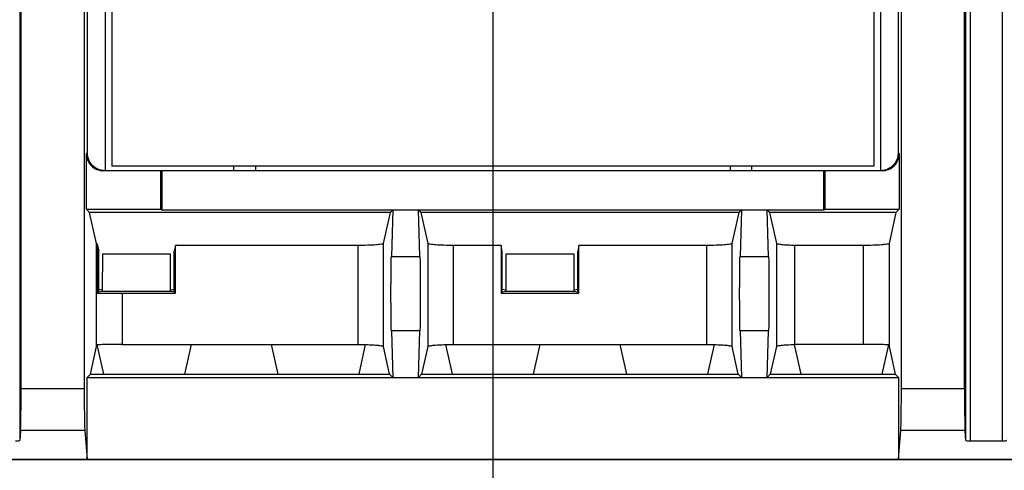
# Model space of a CAD drawing. Extents: x 0 to 17, y 0 to 11.
# Tile 9 of 67: x 2.085 to 2.724, y 7.757 to 8.049. Entities that reach past the tile are written whole.
import ezdxf

# ---------------------------------------------------------------- set-up
doc = ezdxf.new("R2010")
doc.units = 0
doc.header["$LTSCALE"] = 0.935
doc.linetypes.add('CENTER', pattern=[0.6, 0.375, -0.075, 0.075, -0.075])
doc.layers.get('0').update_dxf_attribs({"linetype": 'CONTINUOUS'})
doc.layers.add('DEFAULT_1', color=7, linetype='CENTER')

msp = doc.modelspace()

# ---------------------------------------------------------------- linework, layer by layer
at = {"color": 7, "linetype": 'CONTINUOUS'}
for p, q in [((2.08458, 8.5387), (2.08459, 7.77607)), ((2.08551, 7.80975), (2.08551, 8.53777)), ((2.14002, 8.48329), (2.14002, 7.95121)), ((2.14435, 8.48042), (2.14435, 7.95408)), ((2.63963, 8.48042), (2.63963, 7.95408)), ((2.64416, 7.95121), (2.64416, 8.4833)), ((2.12651, 8.47214), (2.12651, 7.80975)), ((2.12867, 7.96236), (2.12867, 8.47214)), ((2.65531, 8.47214), (2.65531, 7.96236)), ((2.65748, 7.80975), (2.65748, 8.47214)), ((2.6994, 7.77607), (2.6994, 8.46317)), ((2.70219, 8.46354), (2.70219, 7.7755)), ((2.7232, 7.7755), (2.7232, 8.46354)), ((2.69848, 7.80975), (2.69847, 8.45382)), ((2.12789, 7.92626), (2.12789, 7.96236)), ((2.12867, 7.96236), (2.12789, 7.96236)), ((2.6561, 7.96236), (2.65531, 7.96236)), ((2.6561, 7.96236), (2.6561, 7.92627)), ((2.63963, 7.95408), (2.14435, 7.95408)), ((2.22383, 7.95121), (2.22383, 7.95408)), ((2.23778, 7.95408), (2.23778, 7.95121)), ((2.54621, 7.95408), (2.54621, 7.95121)), ((2.56015, 7.95408), (2.56015, 7.95121)), ((2.64494, 7.95121), (2.13905, 7.95121)), ((2.17629, 7.92626), (2.17629, 7.95121)), ((2.17685, 7.95121), (2.17685, 7.9257)), ((2.60713, 7.9257), (2.60713, 7.95121)), ((2.6077, 7.95121), (2.6077, 7.92627)), ((2.13, 7.92415), (2.12789, 7.92626)), ((2.12789, 7.92626), (2.17629, 7.92626)), ((2.13448, 7.90395), (2.13, 7.92415)), ((2.32545, 7.92415), (2.13, 7.92415)), ((2.17629, 7.92626), (2.17685, 7.9257)), ((2.17685, 7.9257), (2.60713, 7.9257)), ((2.32097, 7.90395), (2.32545, 7.92415)), ((2.32545, 7.92415), (2.327, 7.9257)), ((2.327, 7.9257), (2.32608, 7.89547)), ((2.34464, 7.89547), (2.34373, 7.9257)), ((2.34373, 7.9257), (2.34528, 7.92415)), ((2.34528, 7.92415), (2.34976, 7.90395)), ((2.552, 7.92415), (2.34528, 7.92415)), ((2.54752, 7.90396), (2.552, 7.92415)), ((2.552, 7.92415), (2.55355, 7.9257)), ((2.55355, 7.9257), (2.55264, 7.89547)), ((2.57028, 7.9257), (2.57183, 7.92415)), ((2.5712, 7.89547), (2.57028, 7.9257)), ((2.57183, 7.92415), (2.57632, 7.9039)), ((2.65398, 7.92415), (2.57183, 7.92415)), ((2.60713, 7.9257), (2.6077, 7.92627)), ((2.6077, 7.92627), (2.6561, 7.92627)), ((2.65398, 7.92415), (2.6495, 7.90396)), ((2.6561, 7.92627), (2.65398, 7.92415)), ((2.13448, 7.83705), (2.13448, 7.90394)), ((2.135, 7.90365), (2.13602, 7.89902)), ((2.135, 7.90364), (2.135, 7.87156)), ((2.18584, 7.90266), (2.18504, 7.89902)), ((2.18584, 7.87178), (2.18584, 7.90266)), ((2.30424, 7.90266), (2.18584, 7.90266)), ((2.30424, 7.90266), (2.30424, 7.83835)), ((2.32097, 7.83705), (2.32097, 7.90395)), ((2.34976, 7.90395), (2.34976, 7.83705)), ((2.36649, 7.83835), (2.36649, 7.90266)), ((2.39736, 7.90266), (2.36649, 7.90266)), ((2.39816, 7.89902), (2.39736, 7.90266)), ((2.39736, 7.90266), (2.39736, 7.87178)), ((2.44798, 7.90266), (2.44717, 7.89902)), ((2.44798, 7.87178), (2.44798, 7.90266)), ((2.53079, 7.90266), (2.44798, 7.90266)), ((2.53079, 7.90266), (2.53079, 7.83835)), ((2.54752, 7.83705), (2.54752, 7.90396)), ((2.57632, 7.9039), (2.57632, 7.83711)), ((2.58829, 7.83835), (2.58829, 7.90266)), ((2.63277, 7.90266), (2.58829, 7.90266)), ((2.63277, 7.83835), (2.63277, 7.90266)), ((2.6495, 7.90394), (2.6495, 7.83705)), ((2.13602, 7.87259), (2.13602, 7.899)), ((2.13842, 7.89698), (2.13827, 7.87358)), ((2.18264, 7.897), (2.13842, 7.897)), ((2.18264, 7.87358), (2.18264, 7.897)), ((2.18504, 7.87259), (2.18504, 7.89902)), ((2.32608, 7.89547), (2.34464, 7.89547)), ((2.39816, 7.87259), (2.39816, 7.89902)), ((2.40055, 7.897), (2.40055, 7.87358)), ((2.44478, 7.897), (2.40055, 7.897)), ((2.44478, 7.87358), (2.44478, 7.897)), ((2.44717, 7.87259), (2.44717, 7.89902)), ((2.55264, 7.89547), (2.5712, 7.89547)), ((2.135, 7.87156), (2.13602, 7.87259)), ((2.13827, 7.87358), (2.13602, 7.87405)), ((2.13602, 7.87259), (2.13827, 7.87304)), ((2.13827, 7.87304), (2.13827, 7.87358)), ((2.13827, 7.87304), (2.18279, 7.87304)), ((2.15121, 7.87178), (2.15121, 7.83835)), ((2.15121, 7.87178), (2.18584, 7.87178)), ((2.18279, 7.87304), (2.18264, 7.87358)), ((2.18504, 7.87405), (2.18279, 7.87358)), ((2.18279, 7.87304), (2.18504, 7.87259)), ((2.18504, 7.87259), (2.18584, 7.87178)), ((2.39736, 7.87178), (2.39816, 7.87259)), ((2.39736, 7.87178), (2.44798, 7.87178)), ((2.40041, 7.87358), (2.39816, 7.87405)), ((2.39816, 7.87259), (2.40041, 7.87304)), ((2.40041, 7.87304), (2.40041, 7.87358)), ((2.40041, 7.87304), (2.44493, 7.87304)), ((2.44493, 7.87304), (2.44478, 7.87358)), ((2.44717, 7.87405), (2.44493, 7.87358)), ((2.44493, 7.87304), (2.44717, 7.87259)), ((2.44717, 7.87259), (2.44798, 7.87178)), ((2.32608, 7.84717), (2.327, 7.81694)), ((2.34464, 7.84717), (2.32608, 7.84717)), ((2.34373, 7.81694), (2.34464, 7.84717)), ((2.55264, 7.84717), (2.55355, 7.81695)), ((2.5712, 7.84717), (2.55264, 7.84717)), ((2.57028, 7.81695), (2.5712, 7.84717)), ((2.13499, 7.83813), (2.13499, 7.83735)), ((2.13499, 7.83735), (2.13905, 7.81905)), ((2.15121, 7.83835), (2.30424, 7.83835)), ((2.19184, 7.81905), (2.19612, 7.83835)), ((2.24805, 7.83835), (2.25233, 7.81905)), ((2.30512, 7.81905), (2.30938, 7.83833)), ((2.36134, 7.83828), (2.3656, 7.81905)), ((2.36649, 7.83835), (2.53079, 7.83835)), ((2.4184, 7.81905), (2.42268, 7.83835)), ((2.4746, 7.83835), (2.47888, 7.81905)), ((2.53167, 7.81905), (2.53594, 7.83833)), ((2.58788, 7.83834), (2.59216, 7.81905)), ((2.63277, 7.83835), (2.58829, 7.83835)), ((2.64495, 7.81905), (2.64901, 7.83735)), ((2.64901, 7.83735), (2.64901, 7.83813)), ((2.13049, 7.81905), (2.13448, 7.83705)), ((2.32496, 7.81905), (2.32097, 7.83705)), ((2.34976, 7.83705), (2.34576, 7.81905)), ((2.55152, 7.81905), (2.54752, 7.83705)), ((2.57632, 7.83711), (2.57232, 7.81905)), ((2.6495, 7.83705), (2.6535, 7.81905)), ((2.12846, 7.81694), (2.13049, 7.81905)), ((2.13049, 7.81905), (2.32496, 7.81905)), ((2.327, 7.81694), (2.32496, 7.81905)), ((2.34576, 7.81905), (2.34373, 7.81694)), ((2.34576, 7.81905), (2.55152, 7.81905)), ((2.55355, 7.81695), (2.55152, 7.81905)), ((2.57232, 7.81905), (2.57028, 7.81695)), ((2.57232, 7.81905), (2.6535, 7.81905)), ((2.6535, 7.81905), (2.65553, 7.81695)), ((2.12846, 7.81694), (2.65553, 7.81695)), ((2.12846, 7.76396), (2.12846, 7.81694)), ((2.65553, 7.81695), (2.65553, 7.76396)), ((2.08551, 7.80975), (2.12651, 7.80975)), ((2.65748, 7.80975), (2.69848, 7.80975)), ((2.08512, 7.78244), (2.08459, 7.77607)), ((2.1269, 7.78244), (2.08512, 7.78244)), ((2.1269, 7.78244), (2.12846, 7.76396)), ((2.65553, 7.76396), (2.65709, 7.78244)), ((2.69886, 7.78244), (2.65709, 7.78244)), ((2.6994, 7.77607), (2.69886, 7.78244)), ((2.7232, 7.7755), (2.70219, 7.7755)), ((1.27372, 7.76366), (6.71729, 7.76368)), ((1.27401, 7.76396), (6.717, 7.76397))]:
    msp.add_line(p, q, dxfattribs=at)
at = {"color": 4, "linetype": 'CONTINUOUS'}
msp.add_open_spline([(0.2175, 10.8), (0.2175, 10.8), (0.2175, 10.8), (0.21751, 10.8), (0.21752, 10.8), (0.21753, 10.8), (0.21755, 10.8), (0.21757, 10.8), (0.21759, 10.8), (0.21764, 10.8), (0.21769, 10.8), (0.21775, 10.8), (0.21782, 10.8), (0.2179, 10.8), (0.218, 10.8), (0.21813, 10.8), (0.2183, 10.8), (0.21851, 10.8), (0.21876, 10.8), (0.21901, 10.8), (0.21927, 10.8), (0.2196, 10.8), (0.22002, 10.8), (0.22053, 10.8), (0.22103, 10.8), (0.22171, 10.8), (0.22255, 10.8), (0.22356, 10.8), (0.22457, 10.8), (0.22558, 10.8), (0.22659, 10.8), (0.22793, 10.8), (0.22962, 10.8), (0.23164, 10.8), (0.23366, 10.8), (0.23568, 10.8), (0.2377, 10.8), (0.23972, 10.8), (0.24241, 10.8), (0.24577, 10.8), (0.24981, 10.8), (0.25385, 10.8), (0.25789, 10.8), (0.26193, 10.8), (0.26732, 10.8), (0.27405, 10.8), (0.28213, 10.8), (0.29021, 10.8), (0.29828, 10.8), (0.30636, 10.8), (0.31444, 10.8), (0.32252, 10.8), (0.33329, 10.8), (0.34676, 10.8), (0.36291, 10.8), (0.37907, 10.8), (0.39523, 10.8), (0.41138, 10.8), (0.42754, 10.8), (0.44908, 10.8), (0.47601, 10.8), (0.50832, 10.8), (0.54064, 10.8), (0.57295, 10.8), (0.60527, 10.8), (0.63758, 10.8), (0.66989, 10.8), (0.70221, 10.8), (0.74529, 10.8), (0.79915, 10.8), (0.86378, 10.8), (0.9284, 10.8), (0.99303, 10.8), (1.05766, 10.8), (1.12229, 10.8), (1.18691, 10.8), (1.27308, 10.8), (1.3808, 10.8), (1.51005, 10.8), (1.63931, 10.8), (1.76856, 10.8), (1.89782, 10.8), (2.02707, 10.8), (2.15633, 10.8), (2.28558, 10.8), (2.41484, 10.8), (2.58718, 10.8), (2.8026, 10.8), (3.06111, 10.8), (3.31962, 10.8), (3.57813, 10.8), (3.83664, 10.8), (4.09516, 10.8), (4.35367, 10.8), (4.61218, 10.8), (4.95686, 10.8), (5.38771, 10.8), (5.90473, 10.8), (6.42175, 10.8), (6.93877, 10.8), (7.45579, 10.8), (7.97281, 10.8), (8.48983, 10.8), (9.00685, 10.8), (9.52387, 10.8), (10.04089, 10.8), (10.55791, 10.8), (11.07493, 10.8), (11.59196, 10.8), (12.02281, 10.8), (12.36749, 10.8), (12.626, 10.8), (12.88451, 10.8), (13.14302, 10.8), (13.40153, 10.8), (13.66004, 10.8), (13.91855, 10.8), (14.17706, 10.8), (14.39248, 10.8), (14.56482, 10.8), (14.69408, 10.8), (14.82334, 10.8), (14.95259, 10.8), (15.08185, 10.8), (15.2111, 10.8), (15.34036, 10.8), (15.46961, 10.8), (15.59887, 10.8), (15.70658, 10.8), (15.79275, 10.8), (15.85738, 10.8), (15.922, 10.8), (15.98663, 10.8), (16.05126, 10.8), (16.11589, 10.8), (16.18051, 10.8), (16.23437, 10.8), (16.27746, 10.8), (16.30977, 10.8), (16.34208, 10.8), (16.3744, 10.8), (16.40671, 10.8), (16.43902, 10.8), (16.47134, 10.8), (16.50365, 10.8), (16.53058, 10.8), (16.55212, 10.8), (16.56828, 10.8), (16.58444, 10.8), (16.60059, 10.8), (16.61675, 10.8), (16.63291, 10.8), (16.64637, 10.8), (16.65714, 10.8), (16.66522, 10.8), (16.6733, 10.8), (16.68138, 10.8), (16.68946, 10.8), (16.69754, 10.8), (16.70561, 10.8), (16.71235, 10.8), (16.71773, 10.8), (16.72177, 10.8), (16.72581, 10.8), (16.72985, 10.8), (16.73389, 10.8), (16.73725, 10.8), (16.73995, 10.8), (16.74197, 10.8), (16.74399, 10.8), (16.74601, 10.8), (16.74803, 10.8), (16.75005, 10.8), (16.75173, 10.8), (16.75307, 10.8), (16.75408, 10.8), (16.75509, 10.8), (16.7561, 10.8), (16.75711, 10.8), (16.75796, 10.8), (16.75863, 10.8), (16.75913, 10.8), (16.75964, 10.8), (16.76006, 10.8), (16.7604, 10.8), (16.76065, 10.8), (16.7609, 10.8), (16.76115, 10.8), (16.76136, 10.8), (16.76153, 10.8), (16.76166, 10.8), (16.76176, 10.8), (16.76185, 10.8), (16.76191, 10.8), (16.76197, 10.8), (16.76203, 10.8), (16.76207, 10.8), (16.76209, 10.8), (16.76212, 10.8), (16.76213, 10.8), (16.76214, 10.8), (16.76215, 10.8), (16.76216, 10.8), (16.76216, 10.8), (16.76216, 10.8), (16.76216, 10.79999), (16.76216, 10.79999), (16.76216, 10.79998), (16.76216, 10.79997), (16.76216, 10.79996), (16.76216, 10.79994), (16.76216, 10.79991), (16.76216, 10.79988), (16.76216, 10.79984), (16.76216, 10.7998), (16.76216, 10.79974), (16.76216, 10.79968), (16.76216, 10.79959), (16.76216, 10.79949), (16.76216, 10.79935), (16.76216, 10.79919), (16.76216, 10.79903), (16.76216, 10.79887), (16.76216, 10.79865), (16.76216, 10.79838), (16.76216, 10.79805), (16.76216, 10.79773), (16.76216, 10.7973), (16.76216, 10.79676), (16.76216, 10.79611), (16.76216, 10.79546), (16.76216, 10.79481), (16.76216, 10.79416), (16.76216, 10.7933), (16.76216, 10.79222), (16.76216, 10.79092), (16.76216, 10.78963), (16.76216, 10.78833), (16.76216, 10.78703), (16.76216, 10.78574), (16.76216, 10.78401), (16.76216, 10.78185), (16.76216, 10.77925), (16.76216, 10.77666), (16.76216, 10.77407), (16.76216, 10.77147), (16.76216, 10.76801), (16.76216, 10.76369), (16.76216, 10.75851), (16.76216, 10.75332), (16.76216, 10.74813), (16.76216, 10.74295), (16.76216, 10.73776), (16.76216, 10.73257), (16.76216, 10.72566), (16.76216, 10.71701), (16.76216, 10.70664), (16.76216, 10.69626), (16.76216, 10.68589), (16.76216, 10.67552), (16.76216, 10.66514), (16.76216, 10.65131), (16.76216, 10.63402), (16.76216, 10.61328), (16.76216, 10.59253), (16.76216, 10.57178), (16.76216, 10.55103), (16.76216, 10.53029), (16.76216, 10.50954), (16.76216, 10.48879), (16.76216, 10.46113), (16.76216, 10.42655), (16.76216, 10.38506), (16.76216, 10.34356), (16.76216, 10.30207), (16.76216, 10.26057), (16.76216, 10.21908), (16.76216, 10.17758), (16.76216, 10.12226), (16.76216, 10.0531), (16.76216, 9.97011), (16.76216, 9.88712), (16.76216, 9.80414), (16.76216, 9.72115), (16.76216, 9.63816), (16.76216, 9.55517), (16.76216, 9.47218), (16.76216, 9.38919), (16.76216, 9.27854), (16.76216, 9.14023), (16.76216, 8.97425), (16.76216, 8.80827), (16.76216, 8.64229), (16.76216, 8.47632), (16.76216, 8.31034), (16.76216, 8.14436), (16.76216, 7.97838), (16.76216, 7.75708), (16.76216, 7.48045), (16.76216, 7.1485), (16.76216, 6.81654), (16.76216, 6.48459), (16.76216, 6.15263), (16.76216, 5.82068), (16.76216, 5.48872), (16.76216, 5.15677), (16.76216, 4.82481), (16.76216, 4.49286), (16.76216, 4.1609), (16.76216, 3.82895), (16.76216, 3.49699), (16.76216, 3.22037), (16.76216, 2.99906), (16.76216, 2.83309), (16.76216, 2.66711), (16.76216, 2.50113), (16.76216, 2.33515), (16.76216, 2.16918), (16.76216, 2.0032), (16.76216, 1.83722), (16.76216, 1.69891), (16.76216, 1.58825), (16.76216, 1.50527), (16.76216, 1.42228), (16.76216, 1.33929), (16.76216, 1.2563), (16.76216, 1.17331), (16.76216, 1.09032), (16.76216, 1.00733), (16.76216, 0.92435), (16.76216, 0.85519), (16.76216, 0.79986), (16.76216, 0.75837), (16.76216, 0.71687), (16.76216, 0.67538), (16.76216, 0.63388), (16.76216, 0.59239), (16.76216, 0.5509), (16.76216, 0.51632), (16.76216, 0.48865), (16.76216, 0.46791), (16.76216, 0.44716), (16.76216, 0.42641), (16.76216, 0.40567), (16.76216, 0.38492), (16.76216, 0.36417), (16.76216, 0.34342), (16.76216, 0.32613), (16.76216, 0.3123), (16.76216, 0.30193), (16.76216, 0.29156), (16.76216, 0.28118), (16.76216, 0.27081), (16.76216, 0.26044), (16.76216, 0.25179), (16.76216, 0.24488), (16.76216, 0.23969), (16.76216, 0.2345), (16.76216, 0.22931), (16.76216, 0.22413), (16.76216, 0.21894), (16.76216, 0.21375), (16.76216, 0.20943), (16.76216, 0.20597), (16.76216, 0.20338), (16.76216, 0.20079), (16.76216, 0.19819), (16.76216, 0.1956), (16.76216, 0.19344), (16.76216, 0.19171), (16.76216, 0.19041), (16.76216, 0.18912), (16.76216, 0.18782), (16.76216, 0.18652), (16.76216, 0.18523), (16.76216, 0.18415), (16.76216, 0.18328), (16.76216, 0.18263), (16.76216, 0.18199), (16.76216, 0.18134), (16.76216, 0.18069), (16.76216, 0.18015), (16.76216, 0.17972), (16.76216, 0.17939), (16.76216, 0.17907), (16.76216, 0.1788), (16.76216, 0.17858), (16.76216, 0.17842), (16.76216, 0.17826), (16.76216, 0.1781), (16.76216, 0.17796), (16.76216, 0.17785), (16.76216, 0.17777), (16.76216, 0.1777), (16.76216, 0.17765), (16.76216, 0.17761), (16.76216, 0.17757), (16.76216, 0.17753), (16.76216, 0.17751), (16.76216, 0.17749), (16.76216, 0.17748), (16.76216, 0.17747), (16.76216, 0.17746), (16.76216, 0.17745), (16.76216, 0.17745), (16.76216, 0.17745), (16.76216, 0.17745), (16.76215, 0.17745), (16.76214, 0.17745), (16.76213, 0.17745), (16.76212, 0.17745), (16.76209, 0.17745), (16.76207, 0.17745), (16.76203, 0.17745), (16.76197, 0.17745), (16.76191, 0.17745), (16.76185, 0.17745), (16.76176, 0.17745), (16.76166, 0.17745), (16.76153, 0.17745), (16.76136, 0.17745), (16.76115, 0.17745), (16.7609, 0.17745), (16.76065, 0.17745), (16.7604, 0.17745), (16.76006, 0.17745), (16.75964, 0.17745), (16.75913, 0.17745), (16.75863, 0.17745), (16.75796, 0.17745), (16.75711, 0.17745), (16.7561, 0.17745), (16.75509, 0.17745), (16.75408, 0.17745), (16.75307, 0.17745), (16.75173, 0.17745), (16.75005, 0.17745), (16.74803, 0.17745), (16.74601, 0.17745), (16.74399, 0.17745), (16.74197, 0.17745), (16.73995, 0.17745), (16.73725, 0.17745), (16.73389, 0.17745), (16.72985, 0.17745), (16.72581, 0.17745), (16.72177, 0.17745), (16.71773, 0.17745), (16.71235, 0.17745), (16.70561, 0.17745), (16.69754, 0.17745), (16.68946, 0.17745), (16.68138, 0.17745), (16.6733, 0.17745), (16.66522, 0.17745), (16.65714, 0.17745), (16.64637, 0.17745), (16.63291, 0.17745), (16.61675, 0.17745), (16.60059, 0.17745), (16.58444, 0.17745), (16.56828, 0.17745), (16.55212, 0.17745), (16.53058, 0.17745), (16.50365, 0.17745), (16.47134, 0.17745), (16.43902, 0.17745), (16.40671, 0.17745), (16.3744, 0.17745), (16.34208, 0.17745), (16.30977, 0.17745), (16.27746, 0.17745), (16.23437, 0.17745), (16.18051, 0.17745), (16.11589, 0.17745), (16.05126, 0.17745), (15.98663, 0.17745), (15.922, 0.17745), (15.85738, 0.17745), (15.79275, 0.17745), (15.70658, 0.17745), (15.59887, 0.17745), (15.46961, 0.17745), (15.34036, 0.17745), (15.2111, 0.17745), (15.08185, 0.17745), (14.95259, 0.17745), (14.82334, 0.17745), (14.69408, 0.17745), (14.56482, 0.17745), (14.39248, 0.17745), (14.17706, 0.17745), (13.91855, 0.17745), (13.66004, 0.17745), (13.40153, 0.17745), (13.14302, 0.17745), (12.88451, 0.17745), (12.626, 0.17745), (12.36749, 0.17745), (12.02281, 0.17745), (11.59196, 0.17745), (11.07493, 0.17745), (10.55791, 0.17745), (10.04089, 0.17745), (9.52387, 0.17745), (9.00685, 0.17745), (8.48983, 0.17745), (7.97281, 0.17745), (7.45579, 0.17745), (6.93877, 0.17745), (6.42175, 0.17745), (5.90473, 0.17745), (5.38771, 0.17745), (4.95686, 0.17745), (4.61218, 0.17745), (4.35367, 0.17745), (4.09516, 0.17745), (3.83664, 0.17745), (3.57813, 0.17745), (3.31962, 0.17745), (3.06111, 0.17745), (2.8026, 0.17745), (2.58718, 0.17745), (2.41484, 0.17745), (2.28558, 0.17745), (2.15633, 0.17745), (2.02707, 0.17745), (1.89782, 0.17745), (1.76856, 0.17745), (1.63931, 0.17745), (1.51005, 0.17745), (1.3808, 0.17745), (1.27308, 0.17745), (1.18691, 0.17745), (1.12229, 0.17745), (1.05766, 0.17745), (0.99303, 0.17745), (0.9284, 0.17745), (0.86378, 0.17745), (0.79915, 0.17745), (0.74529, 0.17745), (0.70221, 0.17745), (0.66989, 0.17745), (0.63758, 0.17745), (0.60527, 0.17745), (0.57295, 0.17745), (0.54064, 0.17745), (0.50832, 0.17745), (0.47601, 0.17745), (0.44908, 0.17745), (0.42754, 0.17745), (0.41138, 0.17745), (0.39523, 0.17745), (0.37907, 0.17745), (0.36291, 0.17745), (0.34676, 0.17745), (0.33329, 0.17745), (0.32252, 0.17745), (0.31444, 0.17745), (0.30636, 0.17745), (0.29828, 0.17745), (0.29021, 0.17745), (0.28213, 0.17745), (0.27405, 0.17745), (0.26732, 0.17745), (0.26193, 0.17745), (0.25789, 0.17745), (0.25385, 0.17745), (0.24981, 0.17745), (0.24577, 0.17745), (0.24241, 0.17745), (0.23972, 0.17745), (0.2377, 0.17745), (0.23568, 0.17745), (0.23366, 0.17745), (0.23164, 0.17745), (0.22962, 0.17745), (0.22793, 0.17745), (0.22659, 0.17745), (0.22558, 0.17745), (0.22457, 0.17745), (0.22356, 0.17745), (0.22255, 0.17745), (0.22171, 0.17745), (0.22103, 0.17745), (0.22053, 0.17745), (0.22002, 0.17745), (0.2196, 0.17745), (0.21927, 0.17745), (0.21901, 0.17745), (0.21876, 0.17745), (0.21851, 0.17745), (0.2183, 0.17745), (0.21813, 0.17745), (0.218, 0.17745), (0.2179, 0.17745), (0.21782, 0.17745), (0.21775, 0.17745), (0.21769, 0.17745), (0.21764, 0.17745), (0.21759, 0.17745), (0.21757, 0.17745), (0.21755, 0.17745), (0.21753, 0.17745), (0.21752, 0.17745), (0.21751, 0.17745), (0.2175, 0.17745), (0.2175, 0.17745), (0.2175, 0.17745), (0.2175, 0.17745), (0.2175, 0.17746), (0.2175, 0.17747), (0.2175, 0.17748), (0.2175, 0.17749), (0.2175, 0.17751), (0.2175, 0.17753), (0.2175, 0.17757), (0.2175, 0.17761), (0.2175, 0.17765), (0.2175, 0.1777), (0.2175, 0.17777), (0.2175, 0.17785), (0.2175, 0.17796), (0.2175, 0.1781), (0.2175, 0.17826), (0.2175, 0.17842), (0.2175, 0.17858), (0.2175, 0.1788), (0.2175, 0.17907), (0.2175, 0.17939), (0.2175, 0.17972), (0.2175, 0.18015), (0.2175, 0.18069), (0.2175, 0.18134), (0.2175, 0.18199), (0.2175, 0.18263), (0.2175, 0.18328), (0.2175, 0.18415), (0.2175, 0.18523), (0.2175, 0.18652), (0.2175, 0.18782), (0.2175, 0.18912), (0.2175, 0.19041), (0.2175, 0.19171), (0.2175, 0.19344), (0.2175, 0.1956), (0.2175, 0.19819), (0.2175, 0.20079), (0.2175, 0.20338), (0.2175, 0.20597), (0.2175, 0.20943), (0.2175, 0.21375), (0.2175, 0.21894), (0.2175, 0.22413), (0.2175, 0.22931), (0.2175, 0.2345), (0.2175, 0.23969), (0.2175, 0.24488), (0.2175, 0.25179), (0.2175, 0.26044), (0.2175, 0.27081), (0.2175, 0.28118), (0.2175, 0.29156), (0.2175, 0.30193), (0.2175, 0.3123), (0.2175, 0.32613), (0.2175, 0.34342), (0.2175, 0.36417), (0.2175, 0.38492), (0.2175, 0.40567), (0.2175, 0.42641), (0.2175, 0.44716), (0.2175, 0.46791), (0.2175, 0.48865), (0.2175, 0.51632), (0.2175, 0.5509), (0.2175, 0.59239), (0.2175, 0.63388), (0.2175, 0.67538), (0.2175, 0.71687), (0.2175, 0.75837), (0.2175, 0.79986), (0.2175, 0.85519), (0.2175, 0.92435), (0.2175, 1.00733), (0.2175, 1.09032), (0.2175, 1.17331), (0.2175, 1.2563), (0.2175, 1.33929), (0.2175, 1.42228), (0.2175, 1.50527), (0.2175, 1.58825), (0.2175, 1.69891), (0.2175, 1.83722), (0.2175, 2.0032), (0.2175, 2.16918), (0.2175, 2.33515), (0.2175, 2.50113), (0.2175, 2.66711), (0.2175, 2.83309), (0.2175, 2.99906), (0.2175, 3.22037), (0.2175, 3.49699), (0.2175, 3.82895), (0.2175, 4.1609), (0.2175, 4.49286), (0.2175, 4.82481), (0.2175, 5.15677), (0.2175, 5.48872), (0.2175, 5.82068), (0.2175, 6.15263), (0.2175, 6.48459), (0.2175, 6.81654), (0.2175, 7.1485), (0.2175, 7.48045), (0.2175, 7.75708), (0.2175, 7.97838), (0.2175, 8.14436), (0.2175, 8.31034), (0.2175, 8.47632), (0.2175, 8.64229), (0.2175, 8.80827), (0.2175, 8.97425), (0.2175, 9.14023), (0.2175, 9.27854), (0.2175, 9.38919), (0.2175, 9.47218), (0.2175, 9.55517), (0.2175, 9.63816), (0.2175, 9.72115), (0.2175, 9.80414), (0.2175, 9.88712), (0.2175, 9.97011), (0.2175, 10.0531), (0.2175, 10.12226), (0.2175, 10.17758), (0.2175, 10.21908), (0.2175, 10.26057), (0.2175, 10.30207), (0.2175, 10.34356), (0.2175, 10.38506), (0.2175, 10.42655), (0.2175, 10.46113), (0.2175, 10.48879), (0.2175, 10.50954), (0.2175, 10.53029), (0.2175, 10.55103), (0.2175, 10.57178), (0.2175, 10.59253), (0.2175, 10.61328), (0.2175, 10.63402), (0.2175, 10.65131), (0.2175, 10.66514), (0.2175, 10.67552), (0.2175, 10.68589), (0.2175, 10.69626), (0.2175, 10.70664), (0.2175, 10.71701), (0.2175, 10.72566), (0.2175, 10.73257), (0.2175, 10.73776), (0.2175, 10.74295), (0.2175, 10.74813), (0.2175, 10.75332), (0.2175, 10.75851), (0.2175, 10.76369), (0.2175, 10.76801), (0.2175, 10.77147), (0.2175, 10.77407), (0.2175, 10.77666), (0.2175, 10.77925), (0.2175, 10.78185), (0.2175, 10.78401), (0.2175, 10.78574), (0.2175, 10.78703), (0.2175, 10.78833), (0.2175, 10.78963), (0.2175, 10.79092), (0.2175, 10.79222), (0.2175, 10.7933), (0.2175, 10.79416), (0.2175, 10.79481), (0.2175, 10.79546), (0.2175, 10.79611), (0.2175, 10.79676), (0.2175, 10.7973), (0.2175, 10.79773), (0.2175, 10.79805), (0.2175, 10.79838), (0.2175, 10.79865), (0.2175, 10.79887), (0.2175, 10.79903), (0.2175, 10.79919), (0.2175, 10.79935), (0.2175, 10.79949), (0.2175, 10.79959), (0.2175, 10.79968), (0.2175, 10.79974), (0.2175, 10.7998), (0.2175, 10.79984), (0.2175, 10.79988), (0.2175, 10.79991), (0.2175, 10.79994), (0.2175, 10.79996), (0.2175, 10.79997), (0.2175, 10.79998), (0.2175, 10.79999), (0.2175, 10.79999), (0.2175, 10.8), (0.2175, 10.8), (0.2175, 10.8)], degree=3, knots=[0, 0, 0, 0, 0, 0, 0, 0, 0.000001, 0.000001, 0.000001, 0.000002, 0.000003, 0.000004, 0.000005, 0.000006, 0.000008, 0.00001, 0.000011, 0.000015, 0.000019, 0.000023, 0.000027, 0.000031, 0.000038, 0.000046, 0.000053, 0.000061, 0.000076, 0.000092, 0.000107, 0.000122, 0.000137, 0.000153, 0.000183, 0.000214, 0.000244, 0.000275, 0.000305, 0.000336, 0.000366, 0.000427, 0.000488, 0.000549, 0.00061, 0.000671, 0.000732, 0.000854, 0.000977, 0.001099, 0.001221, 0.001343, 0.001465, 0.001587, 0.001709, 0.001953, 0.002197, 0.002441, 0.002686, 0.00293, 0.003174, 0.003418, 0.003906, 0.004395, 0.004883, 0.005371, 0.005859, 0.006348, 0.006836, 0.007324, 0.007812, 0.008789, 0.009766, 0.010742, 0.011719, 0.012695, 0.013672, 0.014648, 0.015625, 0.017578, 0.019531, 0.021484, 0.023438, 0.025391, 0.027344, 0.029297, 0.03125, 0.033203, 0.035156, 0.039062, 0.042969, 0.046875, 0.050781, 0.054688, 0.058594, 0.0625, 0.066406, 0.070312, 0.078125, 0.085938, 0.09375, 0.101562, 0.109375, 0.117188, 0.125, 0.132812, 0.140625, 0.148438, 0.15625, 0.164062, 0.171875, 0.179688, 0.183594, 0.1875, 0.191406, 0.195312, 0.199219, 0.203125, 0.207031, 0.210938, 0.214844, 0.216797, 0.21875, 0.220703, 0.222656, 0.224609, 0.226562, 0.228516, 0.230469, 0.232422, 0.234375, 0.235352, 0.236328, 0.237305, 0.238281, 0.239258, 0.240234, 0.241211, 0.242188, 0.242676, 0.243164, 0.243652, 0.244141, 0.244629, 0.245117, 0.245605, 0.246094, 0.246582, 0.246826, 0.24707, 0.247314, 0.247559, 0.247803, 0.248047, 0.248291, 0.248413, 0.248535, 0.248657, 0.248779, 0.248901, 0.249023, 0.249146, 0.249268, 0.249329, 0.24939, 0.249451, 0.249512, 0.249573, 0.249634, 0.249664, 0.249695, 0.249725, 0.249756, 0.249786, 0.249817, 0.249847, 0.249863, 0.249878, 0.249893, 0.249908, 0.249924, 0.249939, 0.249947, 0.249954, 0.249962, 0.249969, 0.249973, 0.249977, 0.249981, 0.249985, 0.249989, 0.24999, 0.249992, 0.249994, 0.249995, 0.249996, 0.249997, 0.249998, 0.249999, 0.249999, 0.249999, 0.25, 0.25, 0.25, 0.25, 0.25, 0.25, 0.25, 0.25, 0.25, 0.250001, 0.250001, 0.250001, 0.250002, 0.250003, 0.250004, 0.250005, 0.250006, 0.250008, 0.25001, 0.250011, 0.250015, 0.250019, 0.250023, 0.250027, 0.250031, 0.250038, 0.250046, 0.250053, 0.250061, 0.250076, 0.250092, 0.250107, 0.250122, 0.250137, 0.250153, 0.250183, 0.250214, 0.250244, 0.250275, 0.250305, 0.250336, 0.250366, 0.250427, 0.250488, 0.250549, 0.25061, 0.250671, 0.250732, 0.250854, 0.250977, 0.251099, 0.251221, 0.251343, 0.251465, 0.251587, 0.251709, 0.251953, 0.252197, 0.252441, 0.252686, 0.25293, 0.253174, 0.253418, 0.253906, 0.254395, 0.254883, 0.255371, 0.255859, 0.256348, 0.256836, 0.257324, 0.257812, 0.258789, 0.259766, 0.260742, 0.261719, 0.262695, 0.263672, 0.264648, 0.265625, 0.267578, 0.269531, 0.271484, 0.273438, 0.275391, 0.277344, 0.279297, 0.28125, 0.283203, 0.285156, 0.289062, 0.292969, 0.296875, 0.300781, 0.304688, 0.308594, 0.3125, 0.316406, 0.320312, 0.328125, 0.335938, 0.34375, 0.351562, 0.359375, 0.367188, 0.375, 0.382812, 0.390625, 0.398438, 0.40625, 0.414062, 0.421875, 0.429688, 0.433594, 0.4375, 0.441406, 0.445312, 0.449219, 0.453125, 0.457031, 0.460938, 0.464844, 0.466797, 0.46875, 0.470703, 0.472656, 0.474609, 0.476562, 0.478516, 0.480469, 0.482422, 0.484375, 0.485352, 0.486328, 0.487305, 0.488281, 0.489258, 0.490234, 0.491211, 0.492188, 0.492676, 0.493164, 0.493652, 0.494141, 0.494629, 0.495117, 0.495605, 0.496094, 0.496582, 0.496826, 0.49707, 0.497314, 0.497559, 0.497803, 0.498047, 0.498291, 0.498413, 0.498535, 0.498657, 0.498779, 0.498901, 0.499023, 0.499146, 0.499268, 0.499329, 0.49939, 0.499451, 0.499512, 0.499573, 0.499634, 0.499664, 0.499695, 0.499725, 0.499756, 0.499786, 0.499817, 0.499847, 0.499863, 0.499878, 0.499893, 0.499908, 0.499924, 0.499939, 0.499947, 0.499954, 0.499962, 0.499969, 0.499973, 0.499977, 0.499981, 0.499985, 0.499989, 0.49999, 0.499992, 0.499994, 0.499995, 0.499996, 0.499997, 0.499998, 0.499999, 0.499999, 0.499999, 0.5, 0.5, 0.5, 0.5, 0.5, 0.5, 0.5, 0.5, 0.5, 0.500001, 0.500001, 0.500001, 0.500002, 0.500003, 0.500004, 0.500005, 0.500006, 0.500008, 0.50001, 0.500011, 0.500015, 0.500019, 0.500023, 0.500027, 0.500031, 0.500038, 0.500046, 0.500053, 0.500061, 0.500076, 0.500092, 0.500107, 0.500122, 0.500137, 0.500153, 0.500183, 0.500214, 0.500244, 0.500275, 0.500305, 0.500336, 0.500366, 0.500427, 0.500488, 0.500549, 0.50061, 0.500671, 0.500732, 0.500854, 0.500977, 0.501099, 0.501221, 0.501343, 0.501465, 0.501587, 0.501709, 0.501953, 0.502197, 0.502441, 0.502686, 0.50293, 0.503174, 0.503418, 0.503906, 0.504395, 0.504883, 0.505371, 0.505859, 0.506348, 0.506836, 0.507324, 0.507812, 0.508789, 0.509766, 0.510742, 0.511719, 0.512695, 0.513672, 0.514648, 0.515625, 0.517578, 0.519531, 0.521484, 0.523438, 0.525391, 0.527344, 0.529297, 0.53125, 0.533203, 0.535156, 0.539062, 0.542969, 0.546875, 0.550781, 0.554688, 0.558594, 0.5625, 0.566406, 0.570312, 0.578125, 0.585938, 0.59375, 0.601562, 0.609375, 0.617188, 0.625, 0.632812, 0.640625, 0.648438, 0.65625, 0.664062, 0.671875, 0.679688, 0.683594, 0.6875, 0.691406, 0.695312, 0.699219, 0.703125, 0.707031, 0.710938, 0.714844, 0.716797, 0.71875, 0.720703, 0.722656, 0.724609, 0.726562, 0.728516, 0.730469, 0.732422, 0.734375, 0.735352, 0.736328, 0.737305, 0.738281, 0.739258, 0.740234, 0.741211, 0.742188, 0.742676, 0.743164, 0.743652, 0.744141, 0.744629, 0.745117, 0.745605, 0.746094, 0.746582, 0.746826, 0.74707, 0.747314, 0.747559, 0.747803, 0.748047, 0.748291, 0.748413, 0.748535, 0.748657, 0.748779, 0.748901, 0.749023, 0.749146, 0.749268, 0.749329, 0.74939, 0.749451, 0.749512, 0.749573, 0.749634, 0.749664, 0.749695, 0.749725, 0.749756, 0.749786, 0.749817, 0.749847, 0.749863, 0.749878, 0.749893, 0.749908, 0.749924, 0.749939, 0.749947, 0.749954, 0.749962, 0.749969, 0.749973, 0.749977, 0.749981, 0.749985, 0.749989, 0.74999, 0.749992, 0.749994, 0.749995, 0.749996, 0.749997, 0.749998, 0.749999, 0.749999, 0.749999, 0.75, 0.75, 0.75, 0.75, 0.75, 0.75, 0.75, 0.75, 0.75, 0.750001, 0.750001, 0.750001, 0.750002, 0.750003, 0.750004, 0.750005, 0.750006, 0.750008, 0.75001, 0.750011, 0.750015, 0.750019, 0.750023, 0.750027, 0.750031, 0.750038, 0.750046, 0.750053, 0.750061, 0.750076, 0.750092, 0.750107, 0.750122, 0.750137, 0.750153, 0.750183, 0.750214, 0.750244, 0.750275, 0.750305, 0.750336, 0.750366, 0.750427, 0.750488, 0.750549, 0.75061, 0.750671, 0.750732, 0.750854, 0.750977, 0.751099, 0.751221, 0.751343, 0.751465, 0.751587, 0.751709, 0.751953, 0.752197, 0.752441, 0.752686, 0.75293, 0.753174, 0.753418, 0.753906, 0.754395, 0.754883, 0.755371, 0.755859, 0.756348, 0.756836, 0.757324, 0.757812, 0.758789, 0.759766, 0.760742, 0.761719, 0.762695, 0.763672, 0.764648, 0.765625, 0.767578, 0.769531, 0.771484, 0.773438, 0.775391, 0.777344, 0.779297, 0.78125, 0.783203, 0.785156, 0.789062, 0.792969, 0.796875, 0.800781, 0.804688, 0.808594, 0.8125, 0.816406, 0.820312, 0.828125, 0.835938, 0.84375, 0.851562, 0.859375, 0.867188, 0.875, 0.882812, 0.890625, 0.898438, 0.90625, 0.914062, 0.921875, 0.929688, 0.933594, 0.9375, 0.941406, 0.945312, 0.949219, 0.953125, 0.957031, 0.960938, 0.964844, 0.966797, 0.96875, 0.970703, 0.972656, 0.974609, 0.976562, 0.978516, 0.980469, 0.982422, 0.984375, 0.985352, 0.986328, 0.987305, 0.988281, 0.989258, 0.990234, 0.991211, 0.992188, 0.992676, 0.993164, 0.993652, 0.994141, 0.994629, 0.995117, 0.995605, 0.996094, 0.996582, 0.996826, 0.99707, 0.997314, 0.997559, 0.997803, 0.998047, 0.998291, 0.998413, 0.998535, 0.998657, 0.998779, 0.998901, 0.999023, 0.999146, 0.999268, 0.999329, 0.99939, 0.999451, 0.999512, 0.999573, 0.999634, 0.999664, 0.999695, 0.999725, 0.999756, 0.999786, 0.999817, 0.999847, 0.999863, 0.999878, 0.999893, 0.999908, 0.999924, 0.999939, 0.999947, 0.999954, 0.999962, 0.999969, 0.999973, 0.999977, 0.999981, 0.999985, 0.999989, 0.99999, 0.999992, 0.999994, 0.999995, 0.999996, 0.999997, 0.999998, 0.999999, 0.999999, 0.999999, 1, 1, 1, 1, 1, 1, 1, 1], dxfattribs=at)
at = {"color": 7, "linetype": 'CONTINUOUS'}
for points, knots in [([(2.12789, 7.96236), (2.12789, 7.96091), (2.12847, 7.95798), (2.13095, 7.95427), (2.13466, 7.95179), (2.1376, 7.95121), (2.13905, 7.95121)], [0, 0, 0, 0, 0.249963, 0.499948, 0.749963, 1, 1, 1, 1]), ([(2.13872, 7.95127), (2.13797, 7.95136), (2.13607, 7.9518), (2.13331, 7.9532), (2.1308, 7.95568), (2.12913, 7.95879), (2.12869, 7.96117), (2.12867, 7.96236)], [0, 0, 0, 0, 0.139002, 0.355772, 0.563034, 0.77959, 1, 1, 1, 1]), ([(2.64494, 7.95121), (2.64639, 7.95121), (2.64932, 7.95179), (2.65303, 7.95427), (2.65551, 7.95798), (2.6561, 7.96091), (2.6561, 7.96236)], [0, 0, 0, 0, 0.250037, 0.500052, 0.750037, 1, 1, 1, 1]), ([(2.65531, 7.96236), (2.65529, 7.96117), (2.65485, 7.95876), (2.65314, 7.9556), (2.65056, 7.95311), (2.64778, 7.95175), (2.6459, 7.95134), (2.64518, 7.95127)], [0, 0, 0, 0, 0.219884, 0.440005, 0.650481, 0.867594, 1, 1, 1, 1]), ([(2.13448, 7.90395), (2.13449, 7.90391), (2.13457, 7.90383), (2.13475, 7.90374), (2.1349, 7.90368), (2.135, 7.90365)], [0, 0, 0, 0, 0.203987, 0.529583, 1, 1, 1, 1]), ([(2.32097, 7.90395), (2.32086, 7.90348), (2.31851, 7.90348), (2.31559, 7.90286), (2.31018, 7.90276), (2.30635, 7.90266), (2.30424, 7.90266)], [0, 0, 0, 0, 0.085887, 0.3041, 0.624635, 1, 1, 1, 1]), ([(2.36649, 7.90266), (2.36438, 7.90266), (2.36055, 7.90276), (2.35514, 7.90286), (2.35221, 7.90348), (2.34986, 7.90348), (2.34976, 7.90395)], [0, 0, 0, 0, 0.375281, 0.695824, 0.914077, 1, 1, 1, 1]), ([(2.54752, 7.90396), (2.54742, 7.90348), (2.54507, 7.90348), (2.54214, 7.90286), (2.53673, 7.90276), (2.5329, 7.90266), (2.53079, 7.90266)], [0, 0, 0, 0, 0.085887, 0.3041, 0.624635, 1, 1, 1, 1]), ([(2.58829, 7.90266), (2.58671, 7.9027), (2.58391, 7.90282), (2.58004, 7.90301), (2.57796, 7.90344), (2.5764, 7.90357), (2.57632, 7.9039)], [0, 0, 0, 0, 0.392629, 0.708392, 0.916578, 1, 1, 1, 1]), ([(2.6495, 7.90396), (2.6494, 7.90348), (2.64704, 7.90348), (2.64411, 7.90286), (2.63871, 7.90276), (2.63488, 7.90266), (2.63277, 7.90266)], [0, 0, 0, 0, 0.08606, 0.304587, 0.625437, 1, 1, 1, 1]), ([(2.32608, 7.84717), (2.32607, 7.84763), (2.32604, 7.8486), (2.32601, 7.85016), (2.32598, 7.85188), (2.32595, 7.85377), (2.32592, 7.85581), (2.3259, 7.85797), (2.32588, 7.86024), (2.32586, 7.86261), (2.32585, 7.86505), (2.32584, 7.86754), (2.32584, 7.87006), (2.32584, 7.87259), (2.32584, 7.87511), (2.32585, 7.8776), (2.32586, 7.88004), (2.32588, 7.8824), (2.3259, 7.88468), (2.32592, 7.88684), (2.32595, 7.88887), (2.32598, 7.89076), (2.32601, 7.89249), (2.32604, 7.89404), (2.32607, 7.89502), (2.32608, 7.89547)], [0, 0, 0, 0, 0.028316, 0.060595, 0.096437, 0.135651, 0.177939, 0.222784, 0.269996, 0.319152, 0.369679, 0.42139, 0.473766, 0.526234, 0.57861, 0.630321, 0.680848, 0.730004, 0.777216, 0.822061, 0.864349, 0.903563, 0.939405, 0.971684, 1, 1, 1, 1]), ([(2.34464, 7.89547), (2.34466, 7.89502), (2.34468, 7.89404), (2.34472, 7.89249), (2.34475, 7.89076), (2.34478, 7.88887), (2.3448, 7.88684), (2.34483, 7.88468), (2.34485, 7.8824), (2.34486, 7.88004), (2.34487, 7.8776), (2.34488, 7.87511), (2.34489, 7.87259), (2.34489, 7.87006), (2.34488, 7.86754), (2.34487, 7.86505), (2.34486, 7.86261), (2.34485, 7.86024), (2.34483, 7.85797), (2.3448, 7.85581), (2.34478, 7.85377), (2.34475, 7.85188), (2.34472, 7.85016), (2.34468, 7.8486), (2.34466, 7.84763), (2.34464, 7.84717)], [0, 0, 0, 0, 0.028316, 0.060595, 0.096437, 0.135651, 0.177939, 0.222784, 0.269996, 0.319152, 0.369679, 0.42139, 0.473766, 0.526234, 0.57861, 0.630321, 0.680848, 0.730004, 0.777216, 0.822061, 0.864349, 0.903563, 0.939405, 0.971684, 1, 1, 1, 1]), ([(2.55264, 7.84717), (2.55262, 7.84763), (2.5526, 7.8486), (2.55256, 7.85016), (2.55253, 7.85188), (2.5525, 7.85377), (2.55248, 7.85581), (2.55245, 7.85797), (2.55243, 7.86024), (2.55242, 7.86261), (2.55241, 7.86505), (2.5524, 7.86754), (2.55239, 7.87006), (2.55239, 7.87259), (2.5524, 7.87511), (2.55241, 7.8776), (2.55242, 7.88004), (2.55243, 7.8824), (2.55245, 7.88468), (2.55248, 7.88684), (2.5525, 7.88887), (2.55253, 7.89076), (2.55256, 7.89249), (2.5526, 7.89404), (2.55262, 7.89502), (2.55264, 7.89547)], [0, 0, 0, 0, 0.028316, 0.060595, 0.096437, 0.135651, 0.177939, 0.222784, 0.269996, 0.319152, 0.369679, 0.42139, 0.473766, 0.526234, 0.57861, 0.630321, 0.680848, 0.730004, 0.777216, 0.822061, 0.864349, 0.903563, 0.939405, 0.971684, 1, 1, 1, 1]), ([(2.5712, 7.89547), (2.57121, 7.89502), (2.57124, 7.89404), (2.57127, 7.89249), (2.5713, 7.89076), (2.57133, 7.88887), (2.57136, 7.88684), (2.57138, 7.88468), (2.5714, 7.8824), (2.57142, 7.88004), (2.57143, 7.8776), (2.57144, 7.87511), (2.57144, 7.87259), (2.57144, 7.87006), (2.57144, 7.86754), (2.57143, 7.86505), (2.57142, 7.86261), (2.5714, 7.86024), (2.57138, 7.85797), (2.57136, 7.85581), (2.57133, 7.85377), (2.5713, 7.85188), (2.57127, 7.85016), (2.57124, 7.8486), (2.57121, 7.84763), (2.5712, 7.84717)], [0, 0, 0, 0, 0.028316, 0.060595, 0.096437, 0.135651, 0.177939, 0.222784, 0.269996, 0.319152, 0.369679, 0.42139, 0.473766, 0.526234, 0.57861, 0.630321, 0.680848, 0.730004, 0.777216, 0.822061, 0.864349, 0.903563, 0.939405, 0.971684, 1, 1, 1, 1]), ([(2.135, 7.87156), (2.13573, 7.87161), (2.13772, 7.87166), (2.14131, 7.87173), (2.14598, 7.87177), (2.1494, 7.87178), (2.15121, 7.87178)], [0, 0, 0, 0, 0.136716, 0.366749, 0.665252, 1, 1, 1, 1]), ([(2.13499, 7.83735), (2.1349, 7.83732), (2.13475, 7.83727), (2.13457, 7.83718), (2.13449, 7.83709), (2.13448, 7.83705)], [0, 0, 0, 0, 0.469926, 0.795498, 1, 1, 1, 1]), ([(2.15121, 7.83835), (2.1494, 7.83835), (2.14597, 7.83834), (2.1413, 7.8383), (2.13771, 7.83823), (2.13573, 7.83818), (2.13499, 7.83813)], [0, 0, 0, 0, 0.334956, 0.633613, 0.863599, 1, 1, 1, 1]), ([(2.30424, 7.83835), (2.30482, 7.83835), (2.30597, 7.83835), (2.30769, 7.83834), (2.30882, 7.83834), (2.30938, 7.83833)], [0, 0, 0, 0, 0.33821, 0.672753, 1, 1, 1, 1]), ([(2.30938, 7.83828), (2.31092, 7.83825), (2.31364, 7.83812), (2.31738, 7.83793), (2.31939, 7.83751), (2.3209, 7.83737), (2.32097, 7.83705)], [0, 0, 0, 0, 0.393767, 0.709172, 0.916668, 1, 1, 1, 1]), ([(2.34976, 7.83705), (2.34983, 7.83737), (2.35133, 7.83751), (2.35334, 7.83793), (2.35709, 7.83812), (2.3598, 7.83825), (2.36134, 7.83828)], [0, 0, 0, 0, 0.083331, 0.290827, 0.606234, 1, 1, 1, 1]), ([(2.3619, 7.83834), (2.36227, 7.83834), (2.36322, 7.83834), (2.36475, 7.83835), (2.36591, 7.83835), (2.36649, 7.83835)], [0, 0, 0, 0, 0.245563, 0.620725, 1, 1, 1, 1]), ([(2.53079, 7.83835), (2.53137, 7.83835), (2.53253, 7.83835), (2.53424, 7.83834), (2.53538, 7.83834), (2.53594, 7.83833)], [0, 0, 0, 0, 0.33821, 0.672753, 1, 1, 1, 1]), ([(2.53594, 7.83828), (2.53748, 7.83825), (2.54019, 7.83812), (2.54394, 7.83793), (2.54595, 7.83751), (2.54745, 7.83737), (2.54752, 7.83705)], [0, 0, 0, 0, 0.393767, 0.709172, 0.916668, 1, 1, 1, 1]), ([(2.57632, 7.83711), (2.57639, 7.83742), (2.5779, 7.83756), (2.5799, 7.83798), (2.58364, 7.83817), (2.58635, 7.8383), (2.58788, 7.83834)], [0, 0, 0, 0, 0.083327, 0.29078, 0.606162, 1, 1, 1, 1]), ([(2.58788, 7.83834), (2.58793, 7.83835), (2.58802, 7.83835), (2.58816, 7.83835), (2.58825, 7.83835), (2.58829, 7.83835)], [0, 0, 0, 0, 0.332406, 0.665764, 1, 1, 1, 1]), ([(2.64901, 7.83813), (2.64828, 7.83818), (2.6463, 7.83823), (2.6427, 7.8383), (2.63802, 7.83834), (2.63459, 7.83835), (2.63277, 7.83835)], [0, 0, 0, 0, 0.135699, 0.365539, 0.664496, 1, 1, 1, 1]), ([(2.6495, 7.83705), (2.64949, 7.83709), (2.64942, 7.83718), (2.64925, 7.83727), (2.6491, 7.83732), (2.64901, 7.83735)], [0, 0, 0, 0, 0.205722, 0.531239, 1, 1, 1, 1]), ([(2.08512, 7.78244), (2.08522, 7.7836), (2.0853, 7.78683), (2.08543, 7.79282), (2.08549, 7.80077), (2.08551, 7.80664), (2.08551, 7.80975)], [0, 0, 0, 0, 0.127281, 0.355346, 0.657882, 1, 1, 1, 1]), ([(2.12651, 7.80975), (2.12651, 7.80664), (2.12653, 7.80077), (2.12659, 7.79282), (2.12672, 7.78683), (2.1268, 7.7836), (2.1269, 7.78244)], [0, 0, 0, 0, 0.342118, 0.644654, 0.872719, 1, 1, 1, 1]), ([(2.65709, 7.78244), (2.65719, 7.7836), (2.65727, 7.78683), (2.65739, 7.79282), (2.65746, 7.80077), (2.65748, 7.80664), (2.65748, 7.80975)], [0, 0, 0, 0, 0.127281, 0.355346, 0.657882, 1, 1, 1, 1]), ([(2.69848, 7.80975), (2.69848, 7.80664), (2.69849, 7.80077), (2.69856, 7.79282), (2.69868, 7.78683), (2.69877, 7.7836), (2.69886, 7.78244)], [0, 0, 0, 0, 0.342118, 0.644654, 0.872719, 1, 1, 1, 1]), ([(2.08459, 7.77607), (2.08457, 7.7759), (2.08394, 7.77569), (2.0831, 7.77554), (2.08225, 7.7755), (2.0818, 7.7755)], [0, 0, 0, 0, 0.168345, 0.527324, 1, 1, 1, 1]), ([(2.70219, 7.7755), (2.70173, 7.7755), (2.70089, 7.77554), (2.70004, 7.77569), (2.69942, 7.7759), (2.6994, 7.77607)], [0, 0, 0, 0, 0.472344, 0.831406, 1, 1, 1, 1]), ([(2.72599, 7.77607), (2.72598, 7.7759), (2.72535, 7.77569), (2.7245, 7.77554), (2.72366, 7.7755), (2.7232, 7.7755)], [0, 0, 0, 0, 0.168345, 0.527325, 1, 1, 1, 1])]:
    msp.add_open_spline(points, degree=3, knots=knots, dxfattribs=at)
for points in [[(2.13905, 7.95124), (2.13894, 7.95125), (2.13883, 7.95126), (2.13872, 7.95127)], [(2.36134, 7.83833), (2.36152, 7.83833), (2.36171, 7.83833), (2.3619, 7.83834)]]:
    msp.add_open_spline(points, degree=3, dxfattribs=at)
at = {"layer": 'DEFAULT_1', "color": 2, "linetype": 'CENTER'}
msp.add_line((2.39199, 8.73556), (2.39199, 7.3914), dxfattribs=at)

doc.saveas('drawing.dxf')
